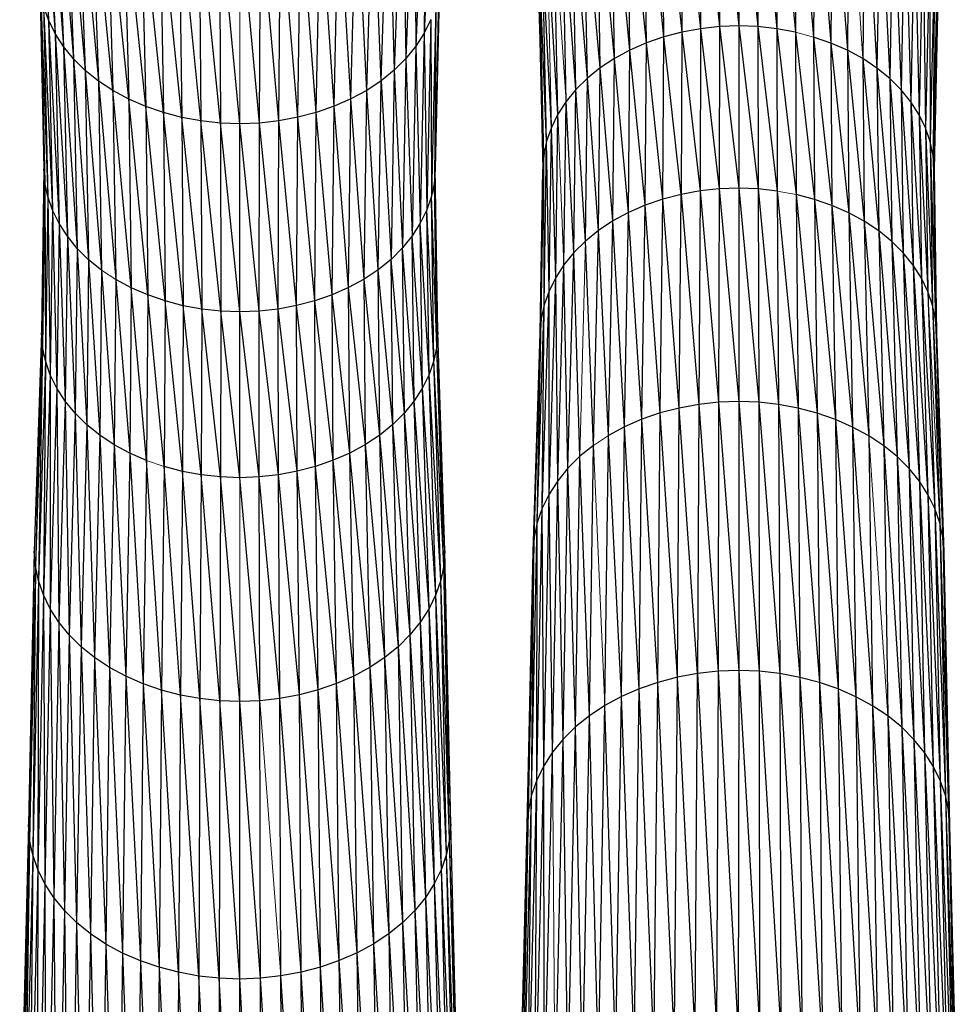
# Paper-space layout '_Top' of a CAD drawing. Header units: millimetres. Extents: x 0 to 1300, y -464 to -1.
# Tile 27 of 47: x 944 to 1011, y -379 to -308. Entities that reach past the tile are written whole.
import ezdxf

# ---------------------------------------------------------------- set-up
doc = ezdxf.new("R2010")
doc.units = ezdxf.units.MM

psp = doc.layouts.new('_Top')

# ---------------------------------------------------------------- linework, layer by layer
at = {"color": 7, "linetype": 'Continuous', "lineweight": 25}
for p, q in [((944.621, -291.833), (945.664, -308.376)), ((944.986, -292.88), (946.141, -309.345)), ((944.986, -292.88), (945.664, -308.376)), ((945.486, -293.897), (946.741, -310.277)), ((945.486, -293.897), (946.141, -309.345)), ((973.196, -293.871), (972.541, -309.318)), ((946.117, -294.875), (947.461, -311.161)), ((946.117, -294.875), (946.741, -310.277)), ((972.569, -294.85), (971.944, -310.251)), ((972.569, -294.85), (972.541, -309.318)), ((992.243, -295.097), (992.304, -309.007)), ((992.243, -295.097), (993.661, -308.856)), ((993.63, -294.943), (993.661, -308.856)), ((993.63, -294.943), (995.03, -308.806)), ((995.029, -294.892), (995.03, -308.806)), ((995.029, -294.892), (996.399, -308.859)), ((996.428, -294.946), (996.399, -308.859)), ((996.428, -294.946), (997.755, -309.012)), ((997.814, -295.102), (997.755, -309.012)), ((997.814, -295.102), (999.086, -309.262)), ((946.871, -295.803), (948.293, -311.989)), ((946.871, -295.803), (947.461, -311.161)), ((971.818, -295.78), (971.229, -311.136)), ((971.818, -295.78), (971.944, -310.251)), ((989.56, -295.696), (990.972, -309.253)), ((989.677, -309.593), (989.56, -295.696)), ((990.882, -295.349), (990.972, -309.253)), ((990.882, -295.349), (992.304, -309.007)), ((999.174, -295.357), (999.086, -309.262)), ((999.174, -295.357), (1000.38, -309.605)), ((1000.495, -295.707), (1000.38, -309.605)), ((1000.495, -295.707), (1001.622, -310.036)), ((947.745, -296.672), (949.233, -312.75)), ((947.745, -296.672), (948.293, -311.989)), ((970.948, -296.65), (970.399, -311.966)), ((970.948, -296.65), (971.229, -311.136)), ((988.433, -310.022), (987.08, -296.659)), ((987.251, -310.535), (987.08, -296.659)), ((989.677, -309.593), (988.288, -296.134)), ((988.433, -310.022), (988.288, -296.134)), ((1001.765, -296.148), (1001.622, -310.036)), ((1001.765, -296.148), (1002.802, -310.552)), ((986.144, -311.13), (985.949, -297.267)), ((987.251, -310.535), (985.949, -297.267)), ((1002.971, -296.675), (1002.802, -310.552)), ((1004.099, -297.286), (1003.906, -311.149)), ((1004.099, -297.286), (1004.923, -311.824)), ((950.274, -313.438), (948.731, -297.471)), ((948.731, -297.471), (949.233, -312.75)), ((969.462, -312.73), (969.964, -297.452)), ((969.964, -297.452), (970.399, -311.966)), ((985.125, -311.803), (984.908, -297.954)), ((986.144, -311.13), (984.908, -297.954)), ((1005.138, -297.975), (1004.923, -311.824)), ((1005.138, -297.975), (1005.84, -312.572)), ((951.405, -314.046), (949.824, -298.193)), ((949.824, -298.193), (950.274, -313.438)), ((968.424, -313.419), (968.874, -298.175)), ((969.462, -312.73), (968.874, -298.175)), ((984.205, -312.548), (983.968, -298.716)), ((985.125, -311.803), (983.968, -298.716)), ((1006.075, -298.739), (1005.84, -312.572)), ((1006.075, -298.739), (1006.651, -313.383)), ((952.613, -314.571), (951.011, -298.831)), ((951.011, -298.831), (951.405, -314.046)), ((953.884, -315.009), (952.278, -299.382)), ((952.278, -299.382), (952.613, -314.571)), ((966.09, -314.557), (966.424, -299.369)), ((967.295, -314.029), (966.424, -299.369)), ((967.295, -314.029), (967.689, -298.816)), ((968.424, -313.419), (967.689, -298.816)), ((955.207, -315.356), (953.613, -299.842)), ((953.613, -299.842), (953.884, -315.009)), ((964.82, -314.997), (965.091, -299.831)), ((966.09, -314.557), (965.091, -299.831)), ((984.205, -312.548), (983.136, -299.544)), ((983.39, -313.358), (983.136, -299.544)), ((1006.904, -299.568), (1006.651, -313.383)), ((1006.904, -299.568), (1007.352, -314.25)), ((956.568, -315.608), (955.001, -300.206)), ((955.001, -300.206), (955.207, -315.356)), ((957.955, -315.762), (956.43, -300.471)), ((956.43, -300.471), (956.568, -315.608)), ((959.354, -315.813), (957.885, -300.633)), ((957.885, -300.633), (957.955, -315.762)), ((960.753, -315.759), (959.353, -300.687)), ((960.753, -315.759), (960.822, -300.63)), ((962.138, -315.602), (960.822, -300.63)), ((962.138, -315.602), (962.276, -300.466)), ((963.498, -315.347), (962.276, -300.466)), ((963.498, -315.347), (963.704, -300.198)), ((964.82, -314.997), (963.704, -300.198)), ((983.39, -313.358), (982.417, -300.428)), ((982.686, -314.224), (982.417, -300.428)), ((1007.62, -300.454), (1007.352, -314.25)), ((1007.62, -300.454), (1007.936, -315.163)), ((982.098, -315.135), (981.816, -301.359)), ((1008.217, -301.387), (1007.936, -315.163)), ((1008.217, -301.387), (1008.399, -316.113)), ((982.098, -315.135), (981.339, -302.329)), ((1008.69, -302.357), (1008.399, -316.113)), ((1008.69, -302.357), (1008.735, -317.089)), ((981.291, -317.06), (980.991, -303.326)), ((981.631, -316.084), (980.991, -303.326)), ((1009.034, -303.355), (1008.735, -317.089)), ((1009.034, -303.355), (1008.94, -318.085)), ((981.291, -317.06), (980.778, -304.342)), ((981.082, -318.055), (980.778, -304.342)), ((1009.243, -304.372), (1008.94, -318.085)), ((1009.243, -304.372), (1009.008, -319.089)), ((945.029, -305.336), (945.405, -320.031)), ((945.029, -305.336), (945.333, -319.027)), ((973.638, -305.307), (973.332, -318.997)), ((981.082, -318.055), (980.704, -305.368)), ((980.704, -305.368), (981.01, -319.059)), ((1009.313, -305.398), (1009.008, -319.089)), ((945.102, -306.362), (945.614, -321.026)), ((945.102, -306.362), (945.405, -320.031)), ((973.568, -306.333), (973.264, -320.001)), ((973.568, -306.333), (973.332, -318.997)), ((945.664, -308.376), (945.316, -307.379)), ((945.316, -307.379), (945.955, -322.002)), ((945.316, -307.379), (945.614, -321.026)), ((973.358, -307.35), (973.059, -320.996)), ((973.358, -307.35), (973.264, -320.001)), ((946.141, -309.345), (945.664, -308.376)), ((945.664, -308.376), (946.422, -322.951)), ((945.664, -308.376), (945.955, -322.002)), ((973.015, -308.348), (972.541, -309.318)), ((973.015, -308.348), (972.722, -321.973)), ((973.015, -308.348), (973.059, -320.996)), ((946.741, -310.277), (946.141, -309.345)), ((946.141, -309.345), (947.01, -323.862)), ((946.141, -309.345), (946.422, -322.951)), ((972.541, -309.318), (971.944, -310.251)), ((972.541, -309.318), (972.259, -322.923)), ((972.541, -309.318), (972.722, -321.973)), ((990.972, -309.253), (989.677, -309.593)), ((990.972, -309.253), (990.922, -320.868)), ((992.304, -309.007), (990.972, -309.253)), ((990.972, -309.253), (992.271, -320.618)), ((992.304, -309.007), (992.271, -320.618)), ((993.661, -308.856), (992.304, -309.007)), ((992.304, -309.007), (993.644, -320.466)), ((993.661, -308.856), (993.644, -320.466)), ((995.03, -308.806), (993.661, -308.856)), ((993.661, -308.856), (995.03, -320.415)), ((995.03, -308.806), (995.03, -320.415)), ((995.03, -308.806), (996.416, -320.469)), ((996.399, -308.859), (995.03, -308.806)), ((996.399, -308.859), (996.416, -320.469)), ((996.399, -308.859), (997.789, -320.624)), ((997.755, -309.012), (996.399, -308.859)), ((997.755, -309.012), (997.789, -320.624)), ((997.755, -309.012), (999.136, -320.876)), ((999.086, -309.262), (997.755, -309.012)), ((999.086, -309.262), (999.136, -320.876)), ((999.086, -309.262), (1000.445, -321.223)), ((988.433, -310.022), (987.251, -310.535)), ((988.352, -321.645), (988.433, -310.022)), ((989.677, -309.593), (988.433, -310.022)), ((989.612, -321.212), (988.433, -310.022)), ((989.612, -321.212), (989.677, -309.593)), ((990.922, -320.868), (989.677, -309.593)), ((1000.38, -309.605), (1000.445, -321.223)), ((1000.38, -309.605), (1001.704, -321.659)), ((1001.622, -310.036), (1000.38, -309.605)), ((1001.622, -310.036), (1001.704, -321.659)), ((1001.622, -310.036), (1002.898, -322.182)), ((1002.802, -310.552), (1001.622, -310.036)), ((947.461, -311.161), (946.741, -310.277)), ((946.741, -310.277), (947.714, -324.728)), ((946.741, -310.277), (947.01, -323.862)), ((971.944, -310.251), (971.229, -311.136)), ((971.944, -310.251), (971.675, -323.836)), ((971.944, -310.251), (972.259, -322.923)), ((987.251, -310.535), (986.144, -311.13)), ((987.156, -322.165), (987.251, -310.535)), ((988.352, -321.645), (987.251, -310.535)), ((1002.802, -310.552), (1002.898, -322.182)), ((1002.802, -310.552), (1004.016, -322.787)), ((1003.906, -311.149), (1002.802, -310.552)), ((948.293, -311.989), (947.461, -311.161)), ((947.461, -311.161), (948.528, -325.538)), ((947.461, -311.161), (947.714, -324.728)), ((971.229, -311.136), (970.399, -311.966)), ((971.229, -311.136), (970.975, -324.702)), ((971.229, -311.136), (971.675, -323.836)), ((986.144, -311.13), (985.125, -311.803)), ((986.035, -322.768), (986.144, -311.13)), ((987.156, -322.165), (986.144, -311.13)), ((1003.906, -311.149), (1004.016, -322.787)), ((1003.906, -311.149), (1005.045, -323.47)), ((1004.923, -311.824), (1003.906, -311.149)), ((949.233, -312.75), (948.293, -311.989)), ((948.293, -311.989), (949.448, -326.283)), ((948.293, -311.989), (948.528, -325.538)), ((970.399, -311.966), (969.462, -312.73)), ((970.399, -311.966), (970.163, -325.514)), ((970.399, -311.966), (970.975, -324.702)), ((985.125, -311.803), (984.205, -312.548)), ((985.004, -323.449), (985.125, -311.803)), ((986.035, -322.768), (985.125, -311.803)), ((1004.923, -311.824), (1005.045, -323.47)), ((1004.923, -311.824), (1005.973, -324.226)), ((1005.84, -312.572), (1004.923, -311.824)), ((950.274, -313.438), (949.233, -312.75)), ((949.233, -312.75), (950.467, -326.956)), ((949.233, -312.75), (949.448, -326.283)), ((969.462, -312.73), (968.424, -313.419)), ((969.246, -326.262), (969.462, -312.73)), ((969.462, -312.73), (970.163, -325.514)), ((984.205, -312.548), (983.39, -313.358)), ((984.072, -324.203), (984.205, -312.548)), ((985.004, -323.449), (984.205, -312.548)), ((1005.84, -312.572), (1005.973, -324.226)), ((1005.84, -312.572), (1006.794, -325.048)), ((1006.651, -313.383), (1005.84, -312.572)), ((951.405, -314.046), (950.274, -313.438)), ((951.574, -327.551), (950.274, -313.438)), ((950.274, -313.438), (950.467, -326.956)), ((968.424, -313.419), (967.295, -314.029)), ((968.23, -326.936), (968.424, -313.419)), ((969.246, -326.262), (968.424, -313.419)), ((983.39, -313.358), (982.686, -314.224)), ((983.248, -325.023), (983.39, -313.358)), ((984.072, -324.203), (983.39, -313.358)), ((1006.651, -313.383), (1006.794, -325.048)), ((1006.651, -313.383), (1007.503, -325.926)), ((1007.352, -314.25), (1006.651, -313.383)), ((952.613, -314.571), (951.405, -314.046)), ((952.756, -328.064), (951.405, -314.046)), ((951.405, -314.046), (951.574, -327.551)), ((967.295, -314.029), (966.09, -314.557)), ((967.126, -327.534), (967.295, -314.029)), ((968.23, -326.936), (967.295, -314.029)), ((982.686, -314.224), (982.098, -315.135)), ((982.535, -325.899), (982.686, -314.224)), ((983.248, -325.023), (982.686, -314.224)), ((1007.352, -314.25), (1007.503, -325.926)), ((1007.352, -314.25), (1008.095, -326.85)), ((1007.936, -315.163), (1007.352, -314.25)), ((953.884, -315.009), (952.613, -314.571)), ((954.001, -328.493), (952.613, -314.571)), ((952.613, -314.571), (952.756, -328.064)), ((966.09, -314.557), (964.82, -314.997)), ((965.946, -328.05), (966.09, -314.557)), ((967.126, -327.534), (966.09, -314.557)), ((955.207, -315.356), (953.884, -315.009)), ((955.295, -328.833), (953.884, -315.009)), ((953.884, -315.009), (954.001, -328.493)), ((956.568, -315.608), (955.207, -315.356)), ((956.627, -329.079), (955.207, -315.356)), ((955.207, -315.356), (955.295, -328.833)), ((957.955, -315.762), (956.568, -315.608)), ((957.984, -329.23), (956.568, -315.608)), ((956.568, -315.608), (956.627, -329.079)), ((962.138, -315.602), (960.753, -315.759)), ((962.079, -329.073), (962.138, -315.602)), ((963.498, -315.347), (962.138, -315.602)), ((963.41, -328.824), (962.138, -315.602)), ((963.41, -328.824), (963.498, -315.347)), ((964.82, -314.997), (963.498, -315.347)), ((964.703, -328.481), (963.498, -315.347)), ((964.703, -328.481), (964.82, -314.997)), ((965.946, -328.05), (964.82, -314.997)), ((982.098, -315.135), (981.631, -316.084)), ((981.94, -326.822), (982.098, -315.135)), ((1007.936, -315.163), (1008.095, -326.85)), ((1007.936, -315.163), (1008.564, -327.811)), ((1008.399, -316.113), (1007.936, -315.163)), ((959.354, -315.813), (957.955, -315.762)), ((959.354, -329.28), (957.955, -315.762)), ((957.955, -315.762), (957.984, -329.23)), ((960.753, -315.759), (959.354, -315.813)), ((959.354, -329.28), (959.354, -315.813)), ((960.723, -329.227), (959.354, -315.813)), ((960.723, -329.227), (960.753, -315.759)), ((962.079, -329.073), (960.753, -315.759)), ((981.631, -316.084), (981.291, -317.06)), ((981.468, -327.782), (981.631, -316.084)), ((981.94, -326.822), (981.631, -316.084)), ((1008.399, -316.113), (1008.564, -327.811)), ((1008.399, -316.113), (1008.904, -328.8)), ((1008.735, -317.089), (1008.399, -316.113)), ((981.291, -317.06), (981.082, -318.055)), ((981.123, -328.77), (981.291, -317.06)), ((981.468, -327.782), (981.291, -317.06)), ((1008.735, -317.089), (1008.904, -328.8)), ((1008.735, -317.089), (1009.112, -329.807)), ((1008.94, -318.085), (1008.735, -317.089)), ((980.911, -329.777), (981.082, -318.055)), ((981.082, -318.055), (981.01, -319.059)), ((981.123, -328.77), (981.082, -318.055)), ((1008.94, -318.085), (1009.112, -329.807)), ((1008.94, -318.085), (1009.181, -330.824)), ((1009.008, -319.089), (1008.94, -318.085)), ((945.333, -319.027), (945.161, -330.762)), ((945.333, -319.027), (945.234, -331.778)), ((945.405, -320.031), (945.333, -319.027)), ((973.332, -318.997), (973.264, -320.001)), ((973.503, -330.732), (973.332, -318.997)), ((980.838, -330.794), (981.01, -319.059)), ((1009.008, -319.089), (1009.181, -330.824)), ((945.405, -320.031), (945.234, -331.778)), ((945.614, -321.026), (945.405, -320.031)), ((945.405, -320.031), (945.445, -332.785)), ((973.264, -320.001), (973.059, -320.996)), ((973.434, -331.749), (973.264, -320.001)), ((973.503, -330.732), (973.264, -320.001)), ((992.271, -320.618), (990.922, -320.868)), ((992.271, -320.618), (992.17, -335.895)), ((993.644, -320.466), (992.271, -320.618)), ((992.271, -320.618), (993.594, -335.737)), ((993.644, -320.466), (993.594, -335.737)), ((995.03, -320.415), (993.644, -320.466)), ((993.644, -320.466), (995.03, -335.684)), ((995.03, -320.415), (995.03, -335.684)), ((995.03, -320.415), (996.466, -335.74)), ((996.416, -320.469), (995.03, -320.415)), ((996.416, -320.469), (996.466, -335.74)), ((996.416, -320.469), (997.889, -335.9)), ((997.789, -320.624), (996.416, -320.469)), ((997.789, -320.624), (997.889, -335.9)), ((997.789, -320.624), (999.285, -336.162)), ((945.614, -321.026), (945.445, -332.785)), ((945.955, -322.002), (945.614, -321.026)), ((945.614, -321.026), (945.79, -333.773)), ((973.059, -320.996), (972.722, -321.973)), ((973.227, -332.756), (973.059, -320.996)), ((973.434, -331.749), (973.059, -320.996)), ((989.612, -321.212), (988.352, -321.645)), ((989.415, -336.51), (989.612, -321.212)), ((990.922, -320.868), (989.612, -321.212)), ((990.773, -336.154), (989.612, -321.212)), ((990.773, -336.154), (990.922, -320.868)), ((990.922, -320.868), (992.17, -335.895)), ((999.136, -320.876), (999.285, -336.162)), ((999.136, -320.876), (1000.642, -336.521)), ((1000.445, -321.223), (999.136, -320.876)), ((1000.445, -321.223), (1000.642, -336.521)), ((1000.445, -321.223), (1001.946, -336.973)), ((1001.704, -321.659), (1000.445, -321.223)), ((945.955, -322.002), (945.79, -333.773)), ((946.422, -322.951), (945.955, -322.002)), ((945.955, -322.002), (946.263, -334.734)), ((972.722, -321.973), (972.259, -322.923)), ((972.886, -333.745), (972.722, -321.973)), ((973.227, -332.756), (972.722, -321.973)), ((988.352, -321.645), (987.156, -322.165)), ((988.11, -336.96), (988.352, -321.645)), ((989.415, -336.51), (988.352, -321.645)), ((1001.704, -321.659), (1001.946, -336.973)), ((1001.704, -321.659), (1003.183, -337.515)), ((1002.898, -322.182), (1001.704, -321.659)), ((987.156, -322.165), (986.035, -322.768)), ((986.87, -337.499), (987.156, -322.165)), ((988.11, -336.96), (987.156, -322.165)), ((1002.898, -322.182), (1003.183, -337.515)), ((1002.898, -322.182), (1004.342, -338.141)), ((1004.016, -322.787), (1002.898, -322.182)), ((946.422, -322.951), (946.263, -334.734)), ((947.01, -323.862), (946.422, -322.951)), ((946.422, -322.951), (946.858, -335.656)), ((972.259, -322.923), (971.675, -323.836)), ((972.417, -334.706), (972.259, -322.923)), ((972.886, -333.745), (972.259, -322.923)), ((985.004, -323.449), (984.072, -324.203)), ((984.64, -338.829), (985.004, -323.449)), ((986.035, -322.768), (985.004, -323.449)), ((985.709, -338.123), (985.004, -323.449)), ((985.709, -338.123), (986.035, -322.768)), ((986.87, -337.499), (986.035, -322.768)), ((1004.016, -322.787), (1004.342, -338.141)), ((1004.016, -322.787), (1005.408, -338.849)), ((1005.045, -323.47), (1004.016, -322.787)), ((947.01, -323.862), (946.858, -335.656)), ((947.714, -324.728), (947.01, -323.862)), ((947.01, -323.862), (947.57, -336.532)), ((971.675, -323.836), (970.975, -324.702)), ((971.826, -335.63), (971.675, -323.836)), ((972.417, -334.706), (971.675, -323.836)), ((1005.045, -323.47), (1005.408, -338.849)), ((1005.045, -323.47), (1006.37, -339.633)), ((1005.973, -324.226), (1005.045, -323.47)), ((947.714, -324.728), (947.57, -336.532)), ((948.528, -325.538), (947.714, -324.728)), ((947.714, -324.728), (948.395, -337.352)), ((970.975, -324.702), (970.163, -325.514)), ((971.117, -336.507), (970.975, -324.702)), ((971.826, -335.63), (970.975, -324.702)), ((984.072, -324.203), (983.248, -325.023)), ((984.64, -338.829), (984.072, -324.203)), ((1005.973, -324.226), (1006.37, -339.633)), ((1005.973, -324.226), (1007.222, -340.484)), ((1006.794, -325.048), (1005.973, -324.226)), ((948.528, -325.538), (948.395, -337.352)), ((949.448, -326.283), (948.528, -325.538)), ((948.528, -325.538), (949.326, -338.107)), ((970.163, -325.514), (969.246, -326.262)), ((970.295, -337.329), (970.163, -325.514)), ((971.117, -336.507), (970.163, -325.514)), ((983.248, -325.023), (982.535, -325.899)), ((982.821, -340.461), (983.248, -325.023)), ((983.675, -339.611), (983.248, -325.023)), ((1006.794, -325.048), (1007.222, -340.484)), ((1006.794, -325.048), (1007.957, -341.394)), ((1007.503, -325.926), (1006.794, -325.048)), ((969.246, -326.262), (968.23, -326.936)), ((969.367, -338.086), (969.246, -326.262)), ((970.295, -337.329), (969.246, -326.262)), ((982.535, -325.899), (981.94, -326.822)), ((982.083, -341.369), (982.535, -325.899)), ((982.821, -340.461), (982.535, -325.899)), ((1007.503, -325.926), (1007.957, -341.394)), ((1007.503, -325.926), (1008.57, -342.351)), ((1008.095, -326.85), (1007.503, -325.926)), ((949.448, -326.283), (949.326, -338.107)), ((949.448, -326.283), (950.358, -338.788)), ((950.467, -326.956), (950.358, -338.788)), ((951.574, -327.551), (950.467, -326.956)), ((950.467, -326.956), (951.478, -339.39)), ((968.23, -326.936), (967.126, -327.534)), ((968.338, -338.769), (968.23, -326.936)), ((969.367, -338.086), (968.23, -326.936)), ((981.466, -342.325), (981.94, -326.822)), ((981.94, -326.822), (981.468, -327.782)), ((982.083, -341.369), (981.94, -326.822)), ((1008.095, -326.85), (1008.57, -342.351)), ((1008.095, -326.85), (1009.055, -343.347)), ((1008.564, -327.811), (1008.095, -326.85)), ((951.574, -327.551), (951.478, -339.39)), ((952.756, -328.064), (951.574, -327.551)), ((952.675, -339.91), (951.574, -327.551)), ((967.126, -327.534), (965.946, -328.05)), ((967.22, -339.374), (967.126, -327.534)), ((968.338, -338.769), (967.126, -327.534)), ((952.756, -328.064), (952.675, -339.91)), ((954.001, -328.493), (952.756, -328.064)), ((953.934, -340.344), (952.756, -328.064)), ((965.946, -328.05), (964.703, -328.481)), ((966.026, -339.896), (965.946, -328.05)), ((967.22, -339.374), (965.946, -328.05)), ((980.977, -343.32), (981.468, -327.782)), ((981.468, -327.782), (981.123, -328.77)), ((981.466, -342.325), (981.468, -327.782)), ((1008.564, -327.811), (1009.055, -343.347)), ((1008.904, -328.8), (1008.564, -327.811)), ((954.001, -328.493), (953.934, -340.344)), ((955.295, -328.833), (954.001, -328.493)), ((955.245, -340.688), (954.001, -328.493)), ((955.295, -328.833), (955.245, -340.688)), ((956.627, -329.079), (955.295, -328.833)), ((956.593, -340.938), (955.295, -328.833)), ((956.627, -329.079), (956.593, -340.938)), ((957.984, -329.23), (956.627, -329.079)), ((957.967, -341.09), (956.627, -329.079)), ((962.079, -329.073), (960.723, -329.227)), ((963.41, -328.824), (962.079, -329.073)), ((962.111, -340.932), (962.079, -329.073)), ((963.459, -340.679), (962.079, -329.073)), ((964.703, -328.481), (963.41, -328.824)), ((963.459, -340.679), (963.41, -328.824)), ((964.768, -340.333), (963.41, -328.824)), ((964.768, -340.333), (964.703, -328.481)), ((966.026, -339.896), (964.703, -328.481)), ((980.619, -344.344), (981.123, -328.77)), ((981.123, -328.77), (980.911, -329.777)), ((980.977, -343.32), (981.123, -328.77)), ((1008.904, -328.8), (1009.409, -344.372)), ((1008.904, -328.8), (1009.624, -345.416)), ((1009.112, -329.807), (1008.904, -328.8)), ((957.984, -329.23), (957.967, -341.09)), ((959.354, -329.28), (957.984, -329.23)), ((959.353, -341.14), (957.984, -329.23)), ((959.353, -341.14), (959.354, -329.28)), ((960.723, -329.227), (959.354, -329.28)), ((960.739, -341.087), (959.354, -329.28)), ((960.739, -341.087), (960.723, -329.227)), ((962.111, -340.932), (960.723, -329.227)), ((980.401, -345.388), (980.911, -329.777)), ((980.619, -344.344), (980.911, -329.777)), ((980.911, -329.777), (980.838, -330.794)), ((1009.112, -329.807), (1009.624, -345.416)), ((1009.112, -329.807), (1009.696, -346.469)), ((1009.181, -330.824), (1009.112, -329.807)), ((945.161, -330.762), (944.646, -346.408)), ((945.161, -330.762), (944.721, -347.461)), ((945.234, -331.778), (945.161, -330.762)), ((973.503, -330.732), (973.434, -331.749)), ((974.016, -346.379), (973.503, -330.732)), ((980.325, -346.441), (980.838, -330.794)), ((980.401, -345.388), (980.838, -330.794)), ((1009.181, -330.824), (1009.696, -346.469)), ((945.234, -331.778), (944.721, -347.461)), ((945.234, -331.778), (944.94, -348.504)), ((945.445, -332.785), (945.234, -331.778)), ((973.434, -331.749), (973.227, -332.756)), ((973.945, -347.433), (973.434, -331.749)), ((974.016, -346.379), (973.434, -331.749)), ((945.445, -332.785), (944.94, -348.504)), ((945.445, -332.785), (945.297, -349.528)), ((945.79, -333.773), (945.445, -332.785)), ((973.227, -332.756), (972.886, -333.745)), ((973.73, -348.477), (973.227, -332.756)), ((973.945, -347.433), (973.227, -332.756)), ((945.79, -333.773), (945.297, -349.528)), ((945.79, -333.773), (945.787, -350.524)), ((946.263, -334.734), (945.79, -333.773)), ((972.886, -333.745), (972.417, -334.706)), ((973.376, -349.501), (972.886, -333.745)), ((973.73, -348.477), (972.886, -333.745)), ((972.417, -334.706), (971.826, -335.63)), ((972.891, -350.497), (972.417, -334.706)), ((973.376, -349.501), (972.417, -334.706)), ((946.263, -334.734), (945.787, -350.524)), ((946.858, -335.656), (946.263, -334.734)), ((946.263, -334.734), (946.404, -351.48)), ((946.858, -335.656), (946.404, -351.48)), ((947.57, -336.532), (946.858, -335.656)), ((946.858, -335.656), (947.142, -352.388)), ((971.826, -335.63), (971.117, -336.507)), ((972.277, -351.455), (971.826, -335.63)), ((972.891, -350.497), (971.826, -335.63)), ((992.17, -335.895), (990.773, -336.154)), ((992.17, -335.895), (992.09, -355.156)), ((993.594, -335.737), (992.17, -335.895)), ((992.17, -335.895), (993.554, -354.993)), ((993.594, -335.737), (993.554, -354.993)), ((995.03, -335.684), (993.594, -335.737)), ((993.594, -335.737), (995.03, -354.939)), ((995.03, -335.684), (995.03, -354.939)), ((995.03, -335.684), (996.507, -354.996)), ((996.466, -335.74), (995.03, -335.684)), ((996.466, -335.74), (996.507, -354.996)), ((996.466, -335.74), (997.97, -355.161)), ((997.889, -335.9), (996.466, -335.74)), ((997.889, -335.9), (997.97, -355.161)), ((997.889, -335.9), (999.405, -355.43)), ((999.285, -336.162), (997.889, -335.9)), ((947.57, -336.532), (947.142, -352.388)), ((948.395, -337.352), (947.57, -336.532)), ((947.57, -336.532), (947.996, -353.237)), ((971.117, -336.507), (970.295, -337.329)), ((971.543, -352.364), (971.117, -336.507)), ((972.277, -351.455), (971.117, -336.507)), ((989.415, -336.51), (988.11, -336.96)), ((989.257, -355.789), (989.415, -336.51)), ((990.773, -336.154), (989.415, -336.51)), ((990.654, -355.422), (989.415, -336.51)), ((990.654, -355.422), (990.773, -336.154)), ((992.09, -355.156), (990.773, -336.154)), ((999.285, -336.162), (999.405, -355.43)), ((999.285, -336.162), (1000.8, -355.799)), ((1000.642, -336.521), (999.285, -336.162)), ((1000.642, -336.521), (1000.8, -355.799)), ((1000.642, -336.521), (1002.141, -356.264)), ((1001.946, -336.973), (1000.642, -336.521)), ((948.395, -337.352), (947.996, -353.237)), ((949.326, -338.107), (948.395, -337.352)), ((948.395, -337.352), (948.961, -354.019)), ((970.295, -337.329), (969.367, -338.086)), ((970.691, -353.215), (970.295, -337.329)), ((971.543, -352.364), (970.295, -337.329)), ((986.87, -337.499), (985.709, -338.123)), ((986.641, -356.805), (986.87, -337.499)), ((988.11, -336.96), (986.87, -337.499)), ((987.915, -356.251), (986.87, -337.499)), ((987.915, -356.251), (988.11, -336.96)), ((989.257, -355.789), (988.11, -336.96)), ((1001.946, -336.973), (1002.141, -356.264)), ((1001.946, -336.973), (1003.414, -356.821)), ((1003.183, -337.515), (1001.946, -336.973)), ((1003.183, -337.515), (1003.414, -356.821)), ((1003.183, -337.515), (1004.605, -357.465)), ((1004.342, -338.141), (1003.183, -337.515)), ((949.326, -338.107), (948.961, -354.019)), ((950.358, -338.788), (949.326, -338.107)), ((949.326, -338.107), (950.03, -354.725)), ((969.367, -338.086), (968.338, -338.769)), ((969.729, -353.999), (969.367, -338.086)), ((970.691, -353.215), (969.367, -338.086)), ((985.447, -357.447), (985.709, -338.123)), ((986.641, -356.805), (985.709, -338.123)), ((1004.342, -338.141), (1004.605, -357.465)), ((1005.408, -338.849), (1004.342, -338.141)), ((950.358, -338.788), (950.03, -354.725)), ((951.478, -339.39), (950.358, -338.788)), ((950.358, -338.788), (951.191, -355.349)), ((968.338, -338.769), (967.22, -339.374)), ((968.663, -354.707), (968.338, -338.769)), ((969.729, -353.999), (968.338, -338.769)), ((984.64, -338.829), (983.675, -339.611)), ((984.348, -358.173), (984.64, -338.829)), ((1005.408, -338.849), (1005.701, -358.192)), ((1005.408, -338.849), (1006.691, -358.998)), ((1006.37, -339.633), (1005.408, -338.849)), ((951.478, -339.39), (951.191, -355.349)), ((952.675, -339.91), (951.478, -339.39)), ((951.478, -339.39), (952.431, -355.888)), ((967.22, -339.374), (966.026, -339.896)), ((967.504, -355.334), (967.22, -339.374)), ((968.663, -354.707), (967.22, -339.374)), ((983.675, -339.611), (982.821, -340.461)), ((983.356, -358.977), (983.675, -339.611)), ((984.348, -358.173), (983.675, -339.611)), ((1006.37, -339.633), (1006.691, -358.998)), ((1006.37, -339.633), (1007.566, -359.874)), ((1007.222, -340.484), (1006.37, -339.633)), ((952.675, -339.91), (952.431, -355.888)), ((953.736, -356.338), (952.675, -339.91)), ((953.934, -340.344), (953.736, -356.338)), ((955.245, -340.688), (953.934, -340.344)), ((955.094, -356.695), (953.934, -340.344)), ((964.768, -340.333), (963.459, -340.679)), ((966.026, -339.896), (964.768, -340.333)), ((964.963, -356.327), (964.768, -340.333)), ((966.267, -355.875), (964.768, -340.333)), ((966.267, -355.875), (966.026, -339.896)), ((967.504, -355.334), (966.026, -339.896)), ((955.245, -340.688), (955.094, -356.695)), ((956.593, -340.938), (955.245, -340.688)), ((956.491, -356.954), (955.245, -340.688)), ((956.593, -340.938), (956.491, -356.954)), ((957.967, -341.09), (956.593, -340.938)), ((957.915, -357.111), (956.593, -340.938)), ((962.111, -340.932), (960.739, -341.087)), ((963.459, -340.679), (962.111, -340.932)), ((962.21, -356.948), (962.111, -340.932)), ((963.606, -356.686), (962.111, -340.932)), ((963.606, -356.686), (963.459, -340.679)), ((964.963, -356.327), (963.459, -340.679)), ((982.821, -340.461), (982.083, -341.369)), ((982.478, -359.851), (982.821, -340.461)), ((983.356, -358.977), (982.821, -340.461)), ((1007.222, -340.484), (1007.566, -359.874)), ((1007.222, -340.484), (1008.322, -360.808)), ((1007.957, -341.394), (1007.222, -340.484)), ((957.967, -341.09), (957.915, -357.111)), ((959.353, -341.14), (957.967, -341.09)), ((959.351, -357.164), (957.967, -341.09)), ((960.739, -341.087), (959.353, -341.14)), ((960.787, -357.109), (959.353, -341.14)), ((960.787, -357.109), (960.739, -341.087)), ((962.21, -356.948), (960.739, -341.087)), ((982.083, -341.369), (981.466, -342.325)), ((981.719, -360.784), (982.083, -341.369)), ((982.478, -359.851), (982.083, -341.369)), ((1007.957, -341.394), (1008.322, -360.808)), ((1007.957, -341.394), (1008.952, -361.793)), ((1008.57, -342.351), (1007.957, -341.394)), ((981.466, -342.325), (980.977, -343.32)), ((981.085, -361.768), (981.466, -342.325)), ((981.719, -360.784), (981.466, -342.325)), ((1008.57, -342.351), (1008.952, -361.793)), ((1008.57, -342.351), (1009.452, -362.817)), ((1009.055, -343.347), (1008.57, -342.351)), ((980.582, -362.791), (980.977, -343.32)), ((980.977, -343.32), (980.619, -344.344)), ((981.085, -361.768), (980.977, -343.32)), ((1009.055, -343.347), (1009.452, -362.817)), ((1009.055, -343.347), (1009.815, -363.87)), ((1009.409, -344.372), (1009.055, -343.347)), ((980.215, -363.844), (980.619, -344.344)), ((980.619, -344.344), (980.401, -345.388)), ((980.582, -362.791), (980.619, -344.344)), ((1009.409, -344.372), (1009.815, -363.87)), ((1009.409, -344.372), (1010.036, -364.944)), ((1009.624, -345.416), (1009.409, -344.372)), ((979.99, -364.916), (980.401, -345.388)), ((980.215, -363.844), (980.401, -345.388)), ((980.401, -345.388), (980.325, -346.441)), ((1009.624, -345.416), (1010.036, -364.944)), ((1009.624, -345.416), (1010.11, -366.027)), ((1009.696, -346.469), (1009.624, -345.416)), ((944.646, -346.408), (944.231, -365.965)), ((944.646, -346.408), (944.309, -367.048)), ((944.721, -347.461), (944.646, -346.408)), ((974.016, -346.379), (973.945, -347.433)), ((974.429, -365.938), (974.016, -346.379)), ((979.912, -365.999), (980.325, -346.441)), ((979.99, -364.916), (980.325, -346.441)), ((1009.696, -346.469), (1010.11, -366.027)), ((944.721, -347.461), (944.309, -367.048)), ((944.721, -347.461), (944.534, -368.121)), ((944.94, -348.504), (944.721, -347.461)), ((973.945, -347.433), (973.73, -348.477)), ((974.355, -367.021), (973.945, -347.433)), ((974.429, -365.938), (973.945, -347.433)), ((944.94, -348.504), (944.534, -368.121)), ((944.94, -348.504), (944.901, -369.174)), ((945.297, -349.528), (944.94, -348.504)), ((973.73, -348.477), (973.376, -349.501)), ((974.134, -368.094), (973.73, -348.477)), ((974.355, -367.021), (973.73, -348.477)), ((973.376, -349.501), (972.891, -350.497)), ((973.771, -369.148), (973.376, -349.501)), ((974.134, -368.094), (973.376, -349.501)), ((945.297, -349.528), (944.901, -369.174)), ((945.787, -350.524), (945.297, -349.528)), ((945.297, -349.528), (945.404, -370.197)), ((945.787, -350.524), (945.404, -370.197)), ((946.404, -351.48), (945.787, -350.524)), ((945.787, -350.524), (946.038, -371.18)), ((972.891, -350.497), (972.277, -351.455)), ((973.271, -370.172), (972.891, -350.497)), ((973.771, -369.148), (972.891, -350.497)), ((946.404, -351.48), (946.038, -371.18)), ((947.142, -352.388), (946.404, -351.48)), ((946.404, -351.48), (946.797, -372.114)), ((972.277, -351.455), (971.543, -352.364)), ((972.641, -371.156), (972.277, -351.455)), ((973.271, -370.172), (972.277, -351.455)), ((947.142, -352.388), (946.797, -372.114)), ((947.996, -353.237), (947.142, -352.388)), ((947.142, -352.388), (947.675, -372.987)), ((971.543, -352.364), (970.691, -353.215)), ((971.885, -372.091), (971.543, -352.364)), ((972.641, -371.156), (971.543, -352.364)), ((947.996, -353.237), (947.675, -372.987)), ((948.961, -354.019), (947.996, -353.237)), ((947.996, -353.237), (948.667, -373.792)), ((970.691, -353.215), (969.729, -353.999)), ((971.01, -372.966), (970.691, -353.215)), ((971.885, -372.091), (970.691, -353.215)), ((948.961, -354.019), (948.667, -373.792)), ((950.03, -354.725), (948.961, -354.019)), ((948.961, -354.019), (949.766, -374.517)), ((969.729, -353.999), (968.663, -354.707)), ((970.02, -373.772), (969.729, -353.999)), ((971.01, -372.966), (969.729, -353.999)), ((950.03, -354.725), (949.766, -374.517)), ((951.191, -355.349), (950.03, -354.725)), ((950.03, -354.725), (950.96, -375.159)), ((968.663, -354.707), (967.504, -355.334)), ((968.924, -374.5), (968.663, -354.707)), ((970.02, -373.772), (968.663, -354.707)), ((992.09, -355.156), (990.654, -355.422)), ((991.92, -380.865), (992.09, -355.156)), ((993.554, -354.993), (992.09, -355.156)), ((992.09, -355.156), (993.446, -380.694)), ((993.554, -354.993), (993.446, -380.694)), ((995.03, -354.939), (993.554, -354.993)), ((993.554, -354.993), (994.986, -380.636)), ((995.03, -354.939), (994.986, -380.636)), ((995.03, -354.939), (996.526, -380.694)), ((996.507, -354.996), (995.03, -354.939)), ((996.507, -354.996), (996.526, -380.694)), ((996.507, -354.996), (998.053, -380.864)), ((997.97, -355.161), (996.507, -354.996)), ((997.97, -355.161), (998.053, -380.864)), ((997.97, -355.161), (999.551, -381.143)), ((999.405, -355.43), (997.97, -355.161)), ((951.191, -355.349), (950.96, -375.159)), ((952.431, -355.888), (951.191, -355.349)), ((951.191, -355.349), (952.234, -375.713)), ((967.504, -355.334), (966.267, -355.875)), ((967.733, -375.144), (967.504, -355.334)), ((968.924, -374.5), (967.504, -355.334)), ((989.257, -355.789), (987.915, -356.251)), ((988.967, -381.529), (989.257, -355.789)), ((990.654, -355.422), (989.257, -355.789)), ((990.422, -381.145), (989.257, -355.789)), ((990.422, -381.145), (990.654, -355.422)), ((991.92, -380.865), (990.654, -355.422)), ((999.405, -355.43), (999.551, -381.143)), ((999.405, -355.43), (1001.006, -381.526)), ((1000.8, -355.799), (999.405, -355.43)), ((1000.8, -355.799), (1001.006, -381.526)), ((1000.8, -355.799), (1002.405, -382.01)), ((1002.141, -356.264), (1000.8, -355.799)), ((952.431, -355.888), (952.234, -375.713)), ((953.736, -356.338), (952.431, -355.888)), ((952.431, -355.888), (953.576, -376.176)), ((953.736, -356.338), (953.576, -376.176)), ((955.094, -356.695), (953.736, -356.338)), ((954.973, -376.542), (953.736, -356.338)), ((964.963, -356.327), (963.606, -356.686)), ((966.267, -355.875), (964.963, -356.327)), ((965.119, -376.165), (964.963, -356.327)), ((966.46, -375.701), (964.963, -356.327)), ((966.46, -375.701), (966.267, -355.875)), ((967.733, -375.144), (966.267, -355.875)), ((987.915, -356.251), (986.641, -356.805)), ((987.568, -382.013), (987.915, -356.251)), ((988.967, -381.529), (987.915, -356.251)), ((1002.141, -356.264), (1002.405, -382.01)), ((1002.141, -356.264), (1003.734, -382.589)), ((1003.414, -356.821), (1002.141, -356.264)), ((955.094, -356.695), (954.973, -376.542)), ((956.491, -356.954), (955.094, -356.695)), ((956.409, -376.809), (955.094, -356.695)), ((956.491, -356.954), (956.409, -376.809)), ((957.915, -357.111), (956.491, -356.954)), ((957.873, -376.971), (956.491, -356.954)), ((957.915, -357.111), (957.873, -376.971)), ((959.351, -357.164), (957.915, -357.111)), ((959.349, -377.025), (957.915, -357.111)), ((959.349, -377.025), (959.351, -357.164)), ((960.787, -357.109), (959.351, -357.164)), ((960.826, -376.969), (959.351, -357.164)), ((962.21, -356.948), (960.787, -357.109)), ((960.826, -376.969), (960.787, -357.109)), ((963.606, -356.686), (962.21, -356.948)), ((962.289, -376.804), (962.21, -356.948)), ((963.724, -376.534), (962.21, -356.948)), ((963.724, -376.534), (963.606, -356.686)), ((965.119, -376.165), (963.606, -356.686)), ((986.641, -356.805), (985.447, -357.447)), ((986.24, -382.592), (986.641, -356.805)), ((987.568, -382.013), (986.641, -356.805)), ((1003.414, -356.821), (1003.734, -382.589)), ((1003.414, -356.821), (1004.978, -383.259)), ((1004.605, -357.465), (1003.414, -356.821)), ((985.447, -357.447), (984.348, -358.173)), ((984.996, -383.263), (985.447, -357.447)), ((986.24, -382.592), (985.447, -357.447)), ((1004.605, -357.465), (1004.978, -383.259)), ((1004.605, -357.465), (1006.123, -384.017)), ((1005.701, -358.192), (1004.605, -357.465)), ((984.348, -358.173), (983.356, -358.977)), ((983.852, -384.021), (984.348, -358.173)), ((984.996, -383.263), (984.348, -358.173)), ((1005.701, -358.192), (1006.123, -384.017)), ((1005.701, -358.192), (1007.157, -384.856)), ((1006.691, -358.998), (1005.701, -358.192)), ((983.356, -358.977), (982.478, -359.851)), ((982.819, -384.861), (983.356, -358.977)), ((983.852, -384.021), (983.356, -358.977)), ((1006.691, -358.998), (1007.157, -384.856)), ((1006.691, -358.998), (1008.072, -385.768)), ((1007.566, -359.874), (1006.691, -358.998)), ((982.478, -359.851), (981.719, -360.784)), ((981.904, -385.774), (982.478, -359.851)), ((982.819, -384.861), (982.478, -359.851)), ((1007.566, -359.874), (1008.072, -385.768)), ((1007.566, -359.874), (1008.862, -386.742)), ((1008.322, -360.808), (1007.566, -359.874)), ((981.719, -360.784), (981.085, -361.768)), ((981.115, -386.748), (981.719, -360.784)), ((1008.322, -360.808), (1008.862, -386.742)), ((1008.322, -360.808), (1009.522, -387.768)), ((1008.952, -361.793), (1008.322, -360.808)), ((980.456, -387.774), (981.085, -361.768)), ((981.085, -361.768), (980.582, -362.791)), ((981.115, -386.748), (981.085, -361.768)), ((1008.952, -361.793), (1009.522, -387.768)), ((1008.952, -361.793), (1010.045, -388.836)), ((1009.452, -362.817), (1008.952, -361.793)), ((979.933, -388.842), (980.582, -362.791)), ((980.582, -362.791), (980.215, -363.844)), ((980.456, -387.774), (980.582, -362.791)), ((1009.452, -362.817), (1010.045, -388.836)), ((1009.452, -362.817), (1010.426, -389.934)), ((1009.815, -363.87), (1009.452, -362.817)), ((979.553, -389.941), (980.215, -363.844)), ((979.933, -388.842), (980.215, -363.844)), ((980.215, -363.844), (979.99, -364.916)), ((1009.815, -363.87), (1010.426, -389.934)), ((1009.815, -363.87), (1010.659, -391.053)), ((1010.036, -364.944), (1009.815, -363.87)), ((979.32, -391.06), (979.99, -364.916)), ((979.553, -389.941), (979.99, -364.916)), ((979.99, -364.916), (979.912, -365.999)), ((1010.036, -364.944), (1010.659, -391.053)), ((1010.11, -366.027), (1010.036, -364.944)), ((944.231, -365.965), (943.603, -392.121)), ((944.231, -365.965), (943.681, -393.251)), ((944.309, -367.048), (944.231, -365.965)), ((974.429, -365.938), (974.355, -367.021)), ((975.1, -392.128), (974.429, -365.938)), ((979.242, -392.19), (979.912, -365.999)), ((979.32, -391.06), (979.912, -365.999)), ((1010.11, -366.027), (1010.739, -392.183)), ((944.309, -367.048), (943.681, -393.251)), ((944.309, -367.048), (943.914, -394.37)), ((944.534, -368.121), (944.309, -367.048)), ((974.355, -367.021), (974.134, -368.094)), ((975.02, -393.258), (974.355, -367.021)), ((975.1, -392.128), (974.355, -367.021)), ((944.534, -368.121), (943.914, -394.37)), ((944.534, -368.121), (944.294, -395.469)), ((944.901, -369.174), (944.534, -368.121)), ((974.134, -368.094), (973.771, -369.148)), ((974.787, -394.377), (974.134, -368.094)), ((975.02, -393.258), (974.134, -368.094)), ((944.901, -369.174), (944.294, -395.469)), ((944.901, -369.174), (944.817, -396.537)), ((945.404, -370.197), (944.901, -369.174)), ((973.771, -369.148), (973.271, -370.172)), ((974.406, -395.475), (973.771, -369.148)), ((974.787, -394.377), (973.771, -369.148)), ((945.404, -370.197), (944.817, -396.537)), ((946.038, -371.18), (945.404, -370.197)), ((945.404, -370.197), (945.476, -397.563)), ((973.271, -370.172), (972.641, -371.156)), ((973.882, -396.543), (973.271, -370.172)), ((974.406, -395.475), (973.271, -370.172)), ((946.038, -371.18), (945.476, -397.563)), ((946.797, -372.114), (946.038, -371.18)), ((946.038, -371.18), (946.265, -398.537)), ((972.641, -371.156), (971.885, -372.091)), ((973.223, -397.569), (972.641, -371.156)), ((973.882, -396.543), (972.641, -371.156)), ((946.797, -372.114), (946.265, -398.537)), ((947.675, -372.987), (946.797, -372.114)), ((946.797, -372.114), (947.179, -399.45)), ((971.885, -372.091), (971.01, -372.966)), ((972.432, -398.543), (971.885, -372.091)), ((973.223, -397.569), (971.885, -372.091)), ((947.675, -372.987), (947.179, -399.45)), ((948.667, -373.792), (947.675, -372.987)), ((947.675, -372.987), (948.212, -400.29)), ((971.01, -372.966), (970.02, -373.772)), ((971.518, -399.455), (971.01, -372.966)), ((972.432, -398.543), (971.01, -372.966)), ((948.667, -373.792), (948.212, -400.29)), ((949.766, -374.517), (948.667, -373.792)), ((948.667, -373.792), (949.357, -401.048)), ((970.02, -373.772), (968.924, -374.5)), ((970.484, -400.294), (970.02, -373.772)), ((971.518, -399.455), (970.02, -373.772)), ((949.766, -374.517), (949.357, -401.048)), ((950.96, -375.159), (949.766, -374.517)), ((949.766, -374.517), (950.6, -401.719)), ((968.924, -374.5), (967.733, -375.144)), ((969.339, -401.052), (968.924, -374.5)), ((970.484, -400.294), (968.924, -374.5)), ((950.96, -375.159), (950.6, -401.719)), ((952.234, -375.713), (950.96, -375.159)), ((950.96, -375.159), (951.929, -402.298)), ((967.733, -375.144), (966.46, -375.701)), ((968.095, -401.722), (967.733, -375.144)), ((969.339, -401.052), (967.733, -375.144)), ((952.234, -375.713), (951.929, -402.298)), ((953.576, -376.176), (952.234, -375.713)), ((952.234, -375.713), (953.328, -402.782)), ((953.576, -376.176), (953.328, -402.782)), ((954.973, -376.542), (953.576, -376.176)), ((953.576, -376.176), (954.783, -403.166)), ((965.119, -376.165), (963.724, -376.534)), ((966.46, -375.701), (965.119, -376.165)), ((965.367, -402.785), (965.119, -376.165)), ((966.766, -402.301), (965.119, -376.165)), ((966.766, -402.301), (966.46, -375.701)), ((968.095, -401.722), (966.46, -375.701)), ((954.973, -376.542), (954.783, -403.166)), ((956.409, -376.809), (954.973, -376.542)), ((956.281, -403.446), (954.973, -376.542)), ((956.409, -376.809), (956.281, -403.446)), ((957.873, -376.971), (956.409, -376.809)), ((957.807, -403.617), (956.409, -376.809)), ((957.873, -376.971), (957.807, -403.617)), ((959.349, -377.025), (957.873, -376.971)), ((959.347, -403.675), (957.873, -376.971)), ((960.826, -376.969), (959.349, -377.025)), ((962.289, -376.804), (960.826, -376.969)), ((960.887, -403.617), (960.826, -376.969)), ((962.413, -403.447), (960.826, -376.969)), ((963.724, -376.534), (962.289, -376.804)), ((962.413, -403.447), (962.289, -376.804)), ((963.911, -403.168), (962.289, -376.804)), ((963.911, -403.168), (963.724, -376.534)), ((965.367, -402.785), (963.724, -376.534)), ((959.347, -403.675), (959.349, -377.025)), ((960.887, -403.617), (959.349, -377.025))]:
    psp.add_line(p, q, dxfattribs=at)
at = {"color": 142, "linetype": 'Continuous', "lineweight": 18, "true_color": 0x0080c0}
for p, q in [((1002.971, -296.675), (1003.906, -311.149)), ((959.354, -315.813), (959.353, -300.687)), ((982.686, -314.224), (981.816, -301.359)), ((981.631, -316.084), (981.339, -302.329)), ((1000.38, -309.605), (999.086, -309.262)), ((982.535, -325.899), (982.098, -315.135)), ((980.911, -329.777), (981.01, -319.059)), ((999.136, -320.876), (997.789, -320.624)), ((983.675, -339.611), (984.072, -324.203)), ((950.467, -326.956), (949.448, -326.283)), ((1008.564, -327.811), (1009.409, -344.372)), ((985.709, -338.123), (984.64, -338.829)), ((1004.342, -338.141), (1005.701, -358.192)), ((985.447, -357.447), (984.64, -338.829)), ((953.934, -340.344), (952.675, -339.91)), ((959.351, -357.164), (959.353, -341.14)), ((962.289, -376.804), (960.787, -357.109)), ((981.904, -385.774), (981.719, -360.784)), ((1010.036, -364.944), (1010.739, -392.183))]:
    psp.add_line(p, q, dxfattribs=at)

doc.saveas('drawing.dxf')
